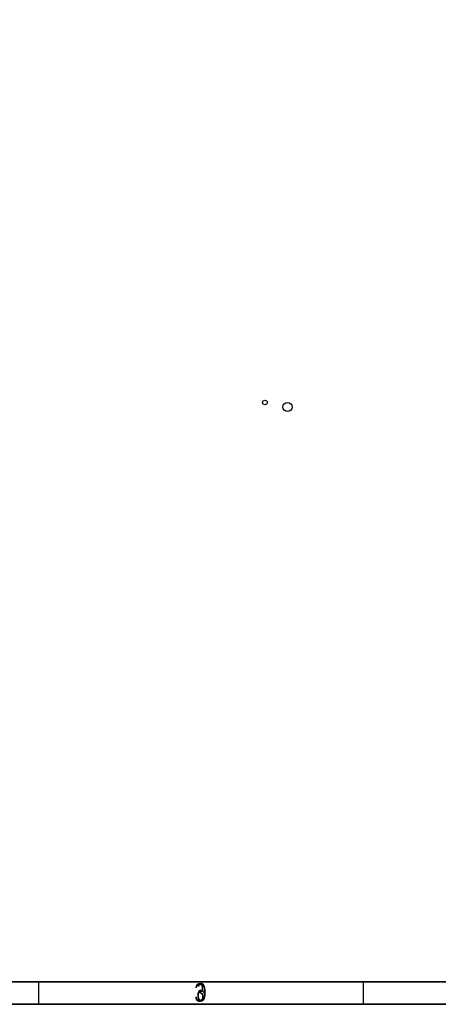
# Model space of a CAD drawing. Extents: x -70 to 514, y -134 to 276.
# Tile 9 of 17: x 74 to 166, y -134 to 83. Entities that reach past the tile are written whole.
import ezdxf

# ---------------------------------------------------------------- set-up
doc = ezdxf.new("R2010")
doc.units = 0
for name, color, linetype in [('BOARD_GEOMETRY_DIMENSION', 2, 'CONTINUOUS'), ('BOARD_GEOMETRY_SILKSCREEN_B', 1, 'CONTINUOUS'), ('PIN_B', 5, 'CONTINUOUS')]:
    doc.layers.add(name, color=color, linetype=linetype)

msp = doc.modelspace()

# ---------------------------------------------------------------- linework, layer by layer
at = {"layer": 'BOARD_GEOMETRY_DIMENSION'}
for points in [[(-70.485, -134.471156), (513.514848, -134.471156), (513.514848, 275.52904), (-70.485, 275.52904), (-70.485, -134.471156)], [(-65.48501, -129.471166), (508.514858, -129.471166)], [(78.01483, -134.471156), (78.01483, -129.471166)], [(149.765004, -134.471156), (149.765004, -129.471166)]]:
    msp.add_lwpolyline(points, dxfattribs=at)
at = {"layer": 'BOARD_GEOMETRY_SILKSCREEN_B'}
for points in [[(513.515102, -134.471156), (-70.484746, -134.471156), (-70.484746, 275.52904), (513.515102, 275.52904), (513.515102, -134.471156)], [(508.515112, -129.471166), (-65.484756, -129.471166)], [(78.015084, -134.471156), (78.015084, -129.471166)], [(149.765258, -134.471156), (149.765258, -129.471166)]]:
    msp.add_lwpolyline(points, dxfattribs=at)
at = {"layer": 'PIN_B'}
for centre, radius in [((127.999744, -1.50114), 0.508), ((132.999734, -2.501138), 1.016)]:
    msp.add_circle(centre, radius, dxfattribs=at)

# ---------------------------------------------------------------- texts
at = {"layer": 'BOARD_GEOMETRY_DIMENSION', "width": 0.75}
msp.add_text('3', height=4.064, dxfattribs=at).set_placement((112.407192, -133.88848))
at = {"layer": 'BOARD_GEOMETRY_SILKSCREEN_B', "text_generation_flag": 2, "width": 0.75}
msp.add_text('6', height=4.064, dxfattribs=at).set_placement((115.119404, -133.832346))

doc.saveas('drawing.dxf')
